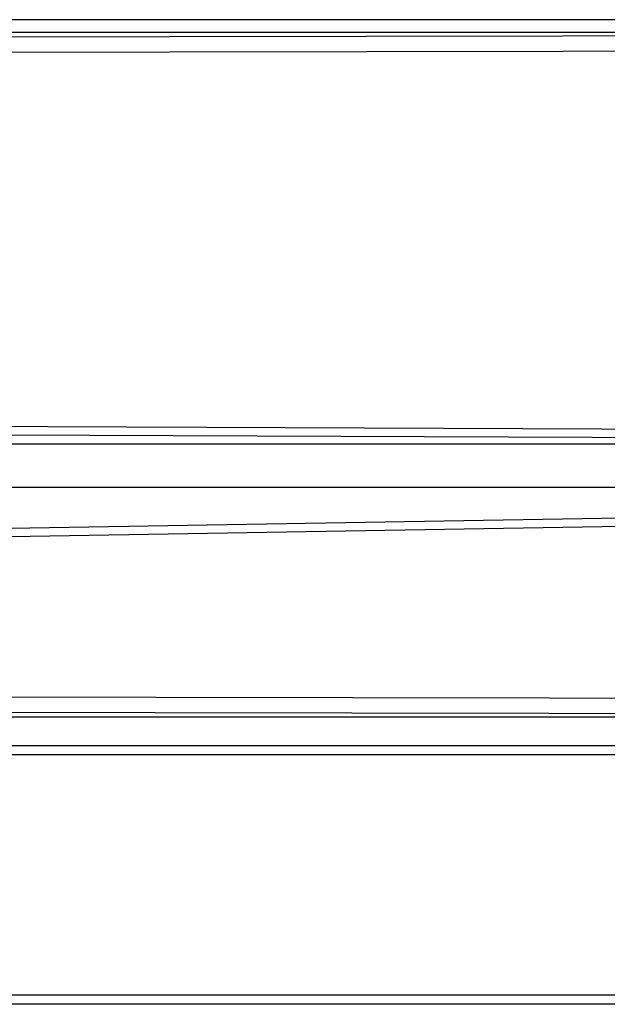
# Model space of a CAD drawing. Header units: millimetres. Extents: x 0 to 39025, y -31299 to 8400.
# Tile 81 of 256: x 14893 to 15024, y -27543 to -27323. Entities that reach past the tile are written whole.
import ezdxf

# ---------------------------------------------------------------- set-up
doc = ezdxf.new("R2010")
doc.units = ezdxf.units.MM

# ---------------------------------------------------------------- blocks, each defined once
blk = doc.blocks.new('Adapt 2 (spodaj)')
at = {"lineweight": 25}
for points in [[(40.6, 219.88), (40.6, 219.88), (945.6, 219.88), (945.6, 219.88)], [(40.6, 217.08), (40.6, 217.08), (945.6, 217.08), (945.6, 217.08)], [(609.27, 215.89), (609.27, 215.89), (872.87, 216.31), (872.87, 216.31)], [(873, 212.82), (873, 212.82), (609.43, 212.39), (609.43, 212.39)], [(872.93, 126.39), (872.93, 126.39), (554.99, 127.68), (554.99, 127.68)], [(555.08, 129.67), (555.08, 129.67), (873, 128.38), (873, 128.38)], [(881.21, 125.04), (881.21, 125.04), (500.48, 125.04), (500.48, 125.04)], [(881.15, 115.36), (881.15, 115.36), (500.59, 115.36), (500.59, 115.36)], [(586.67, 104.28), (586.67, 104.28), (872.93, 109.12), (872.93, 109.12)], [(873, 107.24), (873, 107.24), (586.76, 102.4), (586.76, 102.4)], [(650.23, 68.7), (650.23, 68.7), (869.89, 68.34), (869.89, 68.34)], [(870.49, 64.08), (870.49, 64.08), (47.45, 64.08), (47.45, 64.08)], [(869.73, 64.84), (869.73, 64.84), (650.07, 65.2), (650.07, 65.2)], [(957.49, 57.66), (957.49, 57.66), (54.51, 57.66), (54.51, 57.66)], [(957.49, 55.66), (957.49, 55.66), (54.51, 55.66), (54.51, 55.66)], [(957.49, 1.98), (957.49, 1.98), (6.52, 1.98), (6.52, 1.98)], [(957.49, -0.02), (957.49, -0.02), (6.52, -0.02), (6.52, -0.02)]]:
    blk.add_open_spline(points, degree=3, dxfattribs=at)

msp = doc.modelspace()

# ---------------------------------------------------------------- block references
at = {"color": 1}
msp.add_blockref('Adapt 2 (spodaj)', (14184.86, -27543), dxfattribs=at)

doc.saveas('drawing.dxf')
